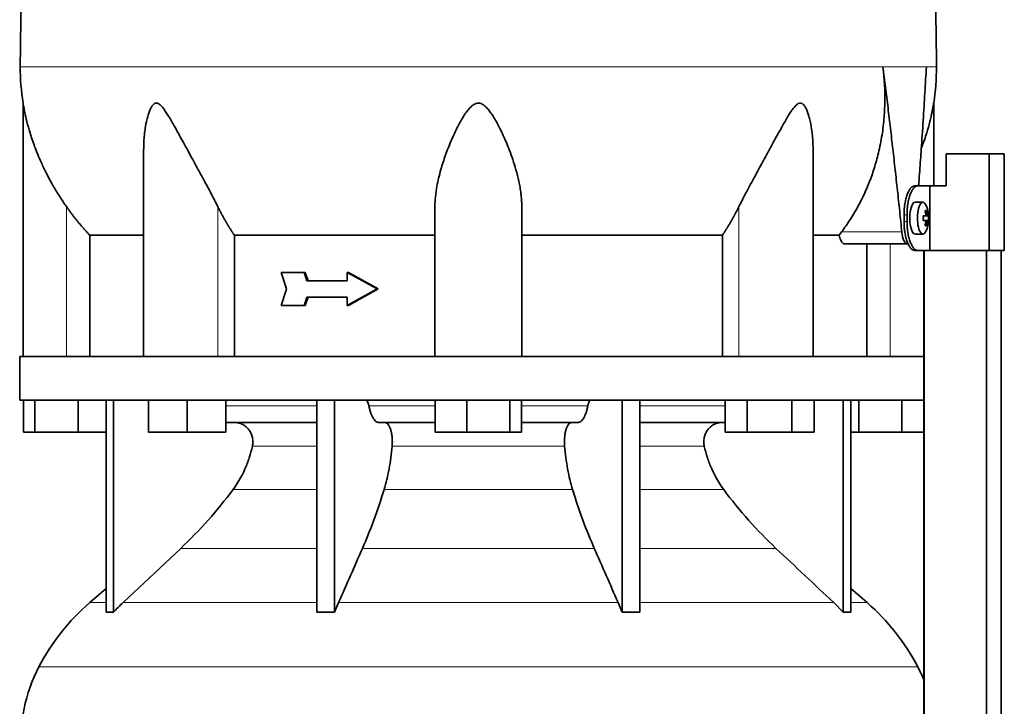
# Model space of a CAD drawing. Header units: millimetres. Extents: x 432 to 1317, y -1117 to 1316.
# Tile 22 of 26: x 940 to 1246, y 388 to 602. Entities that reach past the tile are written whole.
import ezdxf

# ---------------------------------------------------------------- set-up
doc = ezdxf.new("R2010")
doc.units = ezdxf.units.MM
for name, color, linetype in [('LOW_334-1', 7, 'Continuous'), ('M5X8_UNI7687', 7, 'Continuous'), ('VSI344-454_TERMI', 7, 'Continuous'), ('VSI344-454_TESTA', 7, 'Continuous'), ('VSI344_DIFFUSORE', 7, 'Continuous')]:
    doc.layers.add(name, color=color, linetype=linetype)

# ---------------------------------------------------------------- blocks, each defined once
blk = doc.blocks.new('SE3')
at = {"layer": 'LOW_334-1', "color": 7, "linetype": 'Continuous', "lineweight": 35}
for p, q in [((1221.45, 530.14), (1221.45, 497.14)), ((1221.52, 530.14), (1221.52, 288.14)), ((1240.9, 288.14), (1240.9, 530.14)), ((1245.45, 288.14), (1245.45, 530.14)), ((1221.5, 483.64), (1221.5, 497.14)), ((1221.45, 483.64), (1221.45, 288.14))]:
    blk.add_line(p, q, dxfattribs=at)
at = {"layer": 'M5X8_UNI7687', "color": 7, "linetype": 'Continuous', "lineweight": 35}
for p, q in [((1221.16, 545.07), (1218.81, 545.14)), ((1222.32, 542.48), (1221.91, 542.17)), ((1221.29, 540.8), (1221.87, 540.85)), ((1222.88, 540.83), (1221.29, 540.72)), ((1222.88, 539.45), (1221.29, 539.57)), ((1221.87, 539.43), (1221.29, 539.49)), ((1222.32, 537.81), (1221.91, 538.11)), ((1218.81, 535.14), (1221.16, 535.21))]:
    blk.add_line(p, q, dxfattribs=at)
at = {"layer": 'M5X8_UNI7687', "color": 4, "linetype": 'Continuous', "lineweight": 9}
for p, q in [((1222.69, 540.85), (1221.29, 540.73)), ((1221.29, 540.8), (1221.86, 540.85)), ((1221.29, 539.56), (1222.69, 539.43)), ((1221.86, 539.43), (1221.29, 539.49)), ((1222.03, 541.31), (1222.52, 541.35)), ((1222.52, 538.93), (1222.03, 538.98))]:
    blk.add_line(p, q, dxfattribs=at)
at = {"layer": 'M5X8_UNI7687', "color": 7, "linetype": 'Continuous', "lineweight": 35}
for centre, radius, start, end in [((1212.97, 540.14), 10, 337.7946, 22.2054), ((1213.29, 540.14), 9.62, 355.8727, 4.1273)]:
    blk.add_arc(centre, radius, start, end, dxfattribs=at)
for centre, major_axis, ratio, start_param, end_param in [((1218.8, 540.14), (0, 5), 0.34202, 0, 3.151709), ((1221.15, 540.14), (0, -4.93), 0.34202, 2.444185, 6.283185), ((1215.05, 537.08), (7.67, 5.19), 0.199978, 0.212267, 0.361959), ((1213.04, 540.14), (0, 10), 0.906308, 4.833518, 4.948078), ((1212.93, 540.14), (0, 10), 0.965926, 4.833518, 4.948078), ((1212.98, 539.99), (9.97, 0.82), 0.029809, 0.468971, 0.583531), ((1216.09, 540.14), (0, -9.26), 0.562348, 1.49595, 1.645642), ((1212.98, 540.3), (9.97, -0.82), 0.029809, -0.583531, -0.468971), ((1213.04, 540.14), (0, -10), 0.906308, 1.335108, 1.449667), ((1212.93, 540.14), (0, -10), 0.965926, 1.335108, 1.449667), ((1212.98, 539.99), (9.97, 0.82), 0.029809, 0.112154, 0.226713), ((1212.98, 540.3), (9.97, -0.82), 0.029809, -0.226713, -0.112154), ((1221.15, 540.14), (0, -4.93), 0.34202, 0, 0.697408), ((1215.05, 543.21), (7.67, -5.19), 0.199978, -0.361959, -0.212267)]:
    blk.add_ellipse(centre, major_axis=major_axis, ratio=ratio, start_param=start_param, end_param=end_param, dxfattribs=at)
for points in [[(1221.86, 540.85), (1221.87, 540.85), (1221.89, 540.85), (1221.91, 540.86), (1221.93, 540.87), (1221.94, 540.89), (1221.96, 540.91), (1221.98, 540.94), (1221.99, 540.97), (1222.01, 541), (1222.02, 541.04), (1222.03, 541.08), (1222.03, 541.12), (1222.04, 541.16), (1222.04, 541.21), (1222.04, 541.25), (1222.04, 541.3), (1222.03, 541.33), (1222.03, 541.35)], [(1222.03, 538.93), (1222.03, 538.95), (1222.04, 538.99), (1222.04, 539.03), (1222.04, 539.08), (1222.04, 539.12), (1222.03, 539.17), (1222.03, 539.21), (1222.02, 539.25), (1222.01, 539.28), (1221.99, 539.32), (1221.98, 539.35), (1221.96, 539.37), (1221.94, 539.39), (1221.93, 539.41), (1221.91, 539.42), (1221.89, 539.43), (1221.87, 539.43), (1221.86, 539.43)], [(1222.52, 541.35), (1222.52, 541.33), (1222.52, 541.3), (1222.53, 541.25), (1222.54, 541.21), (1222.55, 541.16), (1222.56, 541.12), (1222.57, 541.08), (1222.58, 541.04), (1222.59, 541), (1222.6, 540.97), (1222.62, 540.94), (1222.63, 540.91), (1222.64, 540.89), (1222.65, 540.87), (1222.66, 540.86), (1222.68, 540.85), (1222.68, 540.85), (1222.69, 540.85)], [(1222.69, 539.43), (1222.68, 539.43), (1222.68, 539.43), (1222.66, 539.42), (1222.65, 539.41), (1222.64, 539.39), (1222.63, 539.37), (1222.62, 539.35), (1222.6, 539.32), (1222.59, 539.28), (1222.58, 539.25), (1222.57, 539.21), (1222.56, 539.17), (1222.55, 539.12), (1222.54, 539.08), (1222.53, 539.03), (1222.52, 538.99), (1222.52, 538.95), (1222.52, 538.93)]]:
    blk.add_open_spline(points, degree=3, dxfattribs=at)
at = {"layer": 'VSI344-454_TERMI', "color": 7, "linetype": 'Continuous', "lineweight": 35}
for p, q in [((1241.78, 560.14), (1228.44, 560.14)), ((1228.44, 560.14), (1228.44, 550.14)), ((1246.46, 560.14), (1241.78, 560.14)), ((1241.78, 560.14), (1241.78, 530.14)), ((1246.46, 560.14), (1246.46, 530.14)), ((1218.52, 550.14), (1219.45, 550.14)), ((1219.45, 550.14), (1223.31, 550.14)), ((1223.31, 530.14), (1223.31, 550.14)), ((1223.31, 550.14), (1228.44, 550.14)), ((1215.3, 539.14), (1215.3, 541.14)), ((1216.22, 539.14), (1216.22, 541.14)), ((1219.45, 530.14), (1218.52, 530.14)), ((1219.45, 530.14), (1223.31, 530.14)), ((1241.78, 530.14), (1223.31, 530.14)), ((1246.46, 530.14), (1241.78, 530.14))]:
    blk.add_line(p, q, dxfattribs=at)
at = {"layer": 'VSI344-454_TERMI', "color": 4, "linetype": 'Continuous', "lineweight": 9}
for p, q in [((1215.3, 541.14), (1216.22, 541.14)), ((1216.22, 539.14), (1215.3, 539.14))]:
    blk.add_line(p, q, dxfattribs=at)
at = {"layer": 'VSI344-454_TERMI', "color": 7, "linetype": 'Continuous', "lineweight": 35}
for points, knots in [([(1215.3, 541.14), (1215.3, 541.24), (1215.3, 541.44), (1215.3, 541.73), (1215.31, 542.03), (1215.33, 542.32), (1215.34, 542.61), (1215.36, 542.9), (1215.39, 543.18), (1215.41, 543.47), (1215.45, 543.75), (1215.48, 544.03), (1215.52, 544.31), (1215.59, 544.77), (1215.7, 545.39), (1215.87, 546.15), (1216.07, 546.86), (1216.29, 547.52), (1216.54, 548.11), (1216.79, 548.64), (1217.07, 549.09), (1217.32, 549.43), (1217.54, 549.67), (1217.74, 549.84), (1217.94, 549.98), (1218.13, 550.07), (1218.33, 550.13), (1218.46, 550.14), (1218.52, 550.14)], [0, 0, 0, 0, 0.020997, 0.041894, 0.062714, 0.083478, 0.10421, 0.124932, 0.145667, 0.166438, 0.187266, 0.208175, 0.229186, 0.250321, 0.312381, 0.374613, 0.43743, 0.499971, 0.5625, 0.625324, 0.687531, 0.7496, 0.791733, 0.833468, 0.874982, 0.916455, 0.958068, 1, 1, 1, 1]), ([(1219.45, 550.14), (1219.42, 550.14), (1219.35, 550.14), (1219.25, 550.12), (1219.15, 550.1), (1219.06, 550.07), (1218.96, 550.02), (1218.86, 549.97), (1218.76, 549.91), (1218.66, 549.84), (1218.57, 549.76), (1218.47, 549.67), (1218.37, 549.57), (1218.21, 549.39), (1217.99, 549.09), (1217.72, 548.64), (1217.46, 548.11), (1217.22, 547.52), (1216.99, 546.86), (1216.79, 546.15), (1216.62, 545.39), (1216.49, 544.68), (1216.4, 544.04), (1216.33, 543.47), (1216.28, 542.9), (1216.25, 542.32), (1216.22, 541.73), (1216.22, 541.34), (1216.22, 541.14)], [0, 0, 0, 0, 0.021018, 0.041934, 0.062771, 0.083551, 0.104296, 0.125029, 0.145772, 0.166549, 0.18738, 0.20829, 0.2293, 0.250431, 0.312491, 0.374707, 0.437523, 0.500061, 0.56259, 0.62542, 0.687635, 0.749712, 0.791848, 0.833577, 0.875076, 0.916525, 0.958107, 1, 1, 1, 1]), ([(1218.52, 530.14), (1218.49, 530.14), (1218.43, 530.14), (1218.33, 530.16), (1218.23, 530.18), (1218.13, 530.22), (1218.03, 530.26), (1217.94, 530.31), (1217.84, 530.37), (1217.74, 530.45), (1217.64, 530.53), (1217.55, 530.62), (1217.45, 530.72), (1217.29, 530.9), (1217.07, 531.19), (1216.79, 531.64), (1216.54, 532.17), (1216.29, 532.77), (1216.07, 533.42), (1215.87, 534.13), (1215.7, 534.89), (1215.57, 535.6), (1215.48, 536.25), (1215.41, 536.81), (1215.36, 537.39), (1215.32, 537.96), (1215.3, 538.55), (1215.3, 538.94), (1215.3, 539.14)], [0, 0, 0, 0, 0.021018, 0.041935, 0.062772, 0.083552, 0.104298, 0.125031, 0.145774, 0.166551, 0.187383, 0.208292, 0.229302, 0.250433, 0.312493, 0.374709, 0.437524, 0.500062, 0.56259, 0.62542, 0.687635, 0.749712, 0.791848, 0.833577, 0.875075, 0.916525, 0.958107, 1, 1, 1, 1]), ([(1216.22, 539.14), (1216.22, 539.04), (1216.22, 538.85), (1216.23, 538.55), (1216.23, 538.26), (1216.25, 537.97), (1216.26, 537.67), (1216.28, 537.39), (1216.31, 537.1), (1216.34, 536.81), (1216.37, 536.53), (1216.4, 536.25), (1216.44, 535.97), (1216.51, 535.51), (1216.62, 534.89), (1216.79, 534.14), (1216.99, 533.42), (1217.22, 532.77), (1217.46, 532.17), (1217.72, 531.64), (1217.99, 531.19), (1218.24, 530.86), (1218.47, 530.61), (1218.66, 530.44), (1218.86, 530.31), (1219.06, 530.21), (1219.25, 530.15), (1219.38, 530.15), (1219.45, 530.14)], [0, 0, 0, 0, 0.020997, 0.041894, 0.062713, 0.083478, 0.10421, 0.124932, 0.145667, 0.166438, 0.187266, 0.208174, 0.229186, 0.250321, 0.31238, 0.374613, 0.43743, 0.499972, 0.562502, 0.625326, 0.687533, 0.749602, 0.791735, 0.83347, 0.874983, 0.916456, 0.958069, 1, 1, 1, 1])]:
    blk.add_open_spline(points, degree=3, knots=knots, dxfattribs=at)
at = {"layer": 'VSI344-454_TESTA', "color": 4, "linetype": 'Continuous', "lineweight": 9}
for p, q in [((1222.24, 587.17), (1208.74, 587.17)), ((955.01, 497.14), (955.01, 543.72)), ((1002.05, 497.14), (1002.05, 543.72)), ((1163.98, 497.14), (1163.98, 543.72)), ((1195.87, 535.85), (1214.61, 535.85)), ((1211.01, 497.14), (1211.01, 532.14))]:
    blk.add_line(p, q, dxfattribs=at)
at = {"layer": 'VSI344-454_TESTA', "color": 7, "linetype": 'Continuous', "lineweight": 35}
for p, q in [((941.51, 575.89), (941.51, 497.14)), ((1224.51, 550.14), (1224.51, 575.89)), ((979, 561.51), (979, 497.14)), ((1187.02, 497.14), (1187.02, 561.51)), ((1069.51, 497.14), (1069.51, 543.72)), ((1096.51, 497.14), (1096.51, 543.72)), ((1195.15, 534.84), (1195.87, 535.85)), ((962.26, 534.85), (962.26, 497.14)), ((1007.18, 534.85), (1007.18, 497.14)), ((1158.85, 534.85), (1158.85, 497.14)), ((1195.15, 534.85), (1187.13, 534.85)), ((1196.78, 532.14), (1216.38, 532.14)), ((1203.76, 532.14), (1203.76, 497.14)), ((1028.85, 523.31), (1021.7, 523.31)), ((1029.23, 523.31), (1028.85, 523.31)), ((1042.62, 523.31), (1042.23, 523.31)), ((1051.53, 518.14), (1042.23, 523.31)), ((1042.23, 523.31), (1042.23, 520.72)), ((1051.91, 518.14), (1042.62, 523.31)), ((1042.23, 520.72), (1029.69, 520.72)), ((1051.53, 518.14), (1042.23, 512.98)), ((1051.91, 518.14), (1042.62, 512.98)), ((1051.91, 518.14), (1051.53, 518.14)), ((1042.23, 515.56), (1029.69, 515.56)), ((1042.23, 515.56), (1042.23, 512.98)), ((1028.85, 512.98), (1021.7, 512.98)), ((1029.23, 512.98), (1028.85, 512.98)), ((1042.62, 512.98), (1042.23, 512.98))]:
    blk.add_line(p, q, dxfattribs=at)
for centre, start, end in [((1016.97, 587.27), 180.0677, 188.5808), ((1149.05, 587.27), 351.4198, 359.9323)]:
    blk.add_arc(centre, 76.32, start, end, dxfattribs=at)
for points, degree, knots in [([(967.75, 723.6), (966.29, 718.73), (962.33, 708.88), (955.07, 693.73), (948.89, 677.37), (945.14, 660.85), (942.92, 644.7), (941.67, 628.73), (941, 612.85), (940.8, 599.08), (940.66, 590.53), (940.66, 587.18)], 3, [0, 0, 0, 0, 0.117079, 0.240569, 0.360617, 0.476421, 0.590288, 0.703407, 0.816259, 0.929029, 1, 1, 1, 1]), ([(1198.27, 723.6), (1199.73, 718.73), (1203.69, 708.88), (1210.95, 693.73), (1217.14, 677.37), (1220.88, 660.85), (1223.1, 644.7), (1224.35, 628.73), (1225.02, 612.85), (1225.23, 599.08), (1225.37, 590.53), (1225.37, 587.18)], 3, [0, 0, 0, 0, 0.117079, 0.240569, 0.360617, 0.476421, 0.590288, 0.703407, 0.816259, 0.929029, 1, 1, 1, 1]), ([(1195.87, 535.85), (1196.35, 536.49), (1197.3, 537.78), (1198.63, 539.79), (1199.9, 541.84), (1201.09, 543.94), (1202.2, 546.08), (1203.23, 548.27), (1204.18, 550.49), (1205.05, 552.75), (1205.85, 555.04), (1206.56, 557.36), (1207.48, 560.75), (1208.41, 565.24), (1209.12, 570.83), (1209.4, 576.36), (1209.3, 581.81), (1208.92, 585.4), (1208.74, 587.17)], 3, [0, 0, 0, 0, 0.045711, 0.091341, 0.13689, 0.182361, 0.227753, 0.273067, 0.318303, 0.363461, 0.408543, 0.453547, 0.498475, 0.603623, 0.706356, 0.806668, 0.904552, 1, 1, 1, 1]), ([(1219.82, 550.14), (1219.85, 550.53), (1219.97, 552.09), (1220.16, 554.79), (1220.41, 558.19), (1220.77, 563.41), (1221.23, 570.34), (1221.77, 578.89), (1222.09, 584.46), (1222.24, 587.17)], 3, [0.2784568, 0.2784568, 0.2784568, 0.2784568, 0.3008671, 0.3697767, 0.4361634, 0.5000272, 0.6747049, 0.8413625, 1, 1, 1, 1]), ([(955.01, 543.72), (954.7, 544.16), (954.08, 545.07), (953.15, 546.48), (952.21, 547.96), (951.27, 549.52), (950.11, 551.54), (948.73, 554.14), (947.3, 557.1), (946.09, 559.9), (944.87, 563.03), (943.72, 566.44), (942.73, 569.98), (942.13, 572.6), (941.81, 574.2), (941.64, 575.11), (941.54, 575.7), (941.51, 575.88), (941.51, 575.88)], 3, [0, 0, 0, 0, 0.0207315, 0.0423915, 0.0649855, 0.0885178, 0.1129927, 0.1557981, 0.2041241, 0.2433105, 0.2789295, 0.3409942, 0.392778, 0.4359518, 0.4604978, 0.4716154, 0.4871189, 0.4999917, 0.4999917, 0.4999917, 0.4999917]), ([(1002.05, 543.72), (1001.83, 544.15), (1001.39, 545.03), (1000.69, 546.4), (999.87, 547.96), (998.94, 549.71), (997.62, 552.15), (996.05, 555.03), (994.31, 558.2), (992.77, 561.02), (991.41, 563.51), (990.2, 565.73), (988.82, 568.24), (987.56, 570.49), (986.37, 572.47), (985.56, 573.7), (984.76, 574.75), (983.97, 575.54), (983.12, 575.97), (982.31, 575.78), (981.67, 575.12), (981.13, 574.19), (980.66, 573.06), (980.08, 571.2), (979.62, 569.03), (979.27, 566.55), (979.07, 564.37), (979.01, 562.66), (979, 561.7), (979, 561.51)], 3, [0, 0, 0, 0, 0.020247, 0.0413012, 0.0631676, 0.0911499, 0.1206822, 0.1725651, 0.2189806, 0.2600001, 0.2962057, 0.3283254, 0.3570821, 0.4069553, 0.4285992, 0.4484587, 0.4665056, 0.4826091, 0.4971306, 0.5113122, 0.5266668, 0.543344, 0.562023, 0.5826937, 0.6304427, 0.6595254, 0.6923195, 0.7261108, 0.7344062, 0.7344062, 0.7344062, 0.7344062]), ([(1096.51, 543.72), (1096.51, 544.15), (1096.49, 545.03), (1096.4, 546.4), (1096.23, 547.96), (1095.97, 549.71), (1095.49, 552.15), (1094.76, 555.03), (1093.78, 558.2), (1092.76, 561.02), (1091.77, 563.51), (1090.8, 565.73), (1089.62, 568.24), (1088.43, 570.49), (1087.19, 572.47), (1086.3, 573.7), (1085.37, 574.75), (1084.38, 575.54), (1083.26, 575.97), (1082.08, 575.78), (1081.06, 575.12), (1080.13, 574.19), (1079.24, 573.06), (1078.01, 571.2), (1076.81, 569.03), (1075.6, 566.55), (1074.62, 564.37), (1073.68, 562.1), (1072.53, 559.05), (1071.5, 555.87), (1070.65, 552.64), (1070.05, 549.79), (1069.61, 546.82), (1069.54, 544.72), (1069.51, 543.72)], 3, [0, 0, 0, 0, 0.020247, 0.041301, 0.063168, 0.09115, 0.120682, 0.172565, 0.218981, 0.26, 0.296206, 0.328325, 0.357082, 0.406955, 0.428599, 0.448459, 0.466506, 0.482609, 0.497131, 0.511312, 0.526667, 0.543344, 0.562023, 0.582694, 0.630443, 0.659525, 0.692319, 0.726111, 0.759233, 0.82594, 0.865768, 0.902245, 0.953307, 1, 1, 1, 1]), ([(1187.02, 561.51), (1187.02, 562.21), (1186.99, 563.64), (1186.84, 565.73), (1186.54, 568.24), (1186.12, 570.49), (1185.56, 572.47), (1185.11, 573.7), (1184.6, 574.75), (1184, 575.54), (1183.25, 575.97), (1182.4, 575.78), (1181.6, 575.12), (1180.82, 574.19), (1180.03, 573.06), (1178.87, 571.2), (1177.64, 569.03), (1176.27, 566.55), (1175.08, 564.37), (1173.84, 562.1), (1172.17, 559.05), (1170.43, 555.87), (1168.67, 552.64), (1167.12, 549.79), (1165.54, 546.82), (1164.48, 544.72), (1163.98, 543.72)], 3, [0.2656245, 0.2656245, 0.2656245, 0.2656245, 0.2962057, 0.3283254, 0.3570821, 0.4069553, 0.4285992, 0.4484587, 0.4665056, 0.4826091, 0.4971306, 0.5113122, 0.5266668, 0.543344, 0.562023, 0.5826937, 0.6304427, 0.6595254, 0.6923195, 0.7261108, 0.7592332, 0.8259403, 0.8657684, 0.9022453, 0.9533075, 1, 1, 1, 1]), ([(1224.51, 575.88), (1224.51, 575.88), (1224.51, 575.88), (1224.48, 575.7), (1224.37, 575.04), (1224.19, 574.09), (1223.97, 572.96), (1223.67, 571.61), (1223.17, 569.52), (1222.3, 566.42), (1221.35, 563.6), (1220.73, 561.97), (1220.65, 561.76)], 3, [0.4999935, 0.4999935, 0.4999935, 0.4999935, 0.5000341, 0.5129562, 0.5284792, 0.5444389, 0.5641957, 0.583938, 0.6074587, 0.6593255, 0.7214848, 0.730703, 0.730703, 0.730703, 0.730703]), ([(962.26, 534.85), (960.27, 536.95), (958.45, 539.17), (956.65, 541.37), (955.01, 543.72)], 2, [0, 0, 0, 0.5, 0.5, 1, 1, 1]), ([(1007.18, 534.85), (1005.76, 536.95), (1004.48, 539.17), (1003.21, 541.37), (1002.05, 543.72)], 2, [0, 0, 0, 0.5, 0.5, 1, 1, 1]), ([(1163.98, 543.72), (1162.82, 541.37), (1161.54, 539.17), (1160.26, 536.95), (1158.85, 534.85)], 2, [0, 0, 0, 0.5, 0.5, 1, 1, 1]), ([(1214.61, 535.85), (1214.62, 535.77), (1214.64, 535.62), (1214.67, 535.4), (1214.7, 535.18), (1214.74, 534.97), (1214.78, 534.76), (1214.82, 534.56), (1214.91, 534.2), (1215.05, 533.71), (1215.28, 533.16), (1215.53, 532.71), (1215.76, 532.44), (1215.95, 532.29), (1216.09, 532.2), (1216.23, 532.15), (1216.33, 532.15), (1216.38, 532.14)], 3, [0, 0, 0, 0, 0.036137, 0.072006, 0.107687, 0.143258, 0.1788, 0.214393, 0.250117, 0.375419, 0.499764, 0.624342, 0.749875, 0.812239, 0.874428, 0.936872, 1, 1, 1, 1]), ([(962.26, 534.85), (962.9, 534.84), (963.93, 534.84), (966.77, 534.84), (968.58, 534.84), (972.94, 534.84), (975.49, 534.84), (978.55, 534.84), (978.72, 534.84), (978.89, 534.84)], 3, [0, 0, 0, 0, 0.25, 0.25, 0.5, 0.5, 0.75, 0.75, 0.764371, 0.764371, 0.764371, 0.764371]), ([(1007.18, 534.85), (1011.63, 534.84), (1016.33, 534.84), (1026.14, 534.84), (1031.25, 534.84), (1041.78, 534.84), (1047.2, 534.84), (1058.23, 534.84), (1063.85, 534.84), (1069.51, 534.85)], 3, [0, 0, 0, 0, 0.25, 0.25, 0.5, 0.5, 0.75, 0.75, 1, 1, 1, 1]), ([(1096.51, 534.85), (1102.17, 534.84), (1107.79, 534.84), (1118.83, 534.84), (1124.24, 534.84), (1134.77, 534.84), (1139.88, 534.84), (1149.69, 534.84), (1154.4, 534.84), (1158.85, 534.85)], 3, [0, 0, 0, 0, 0.25, 0.25, 0.5, 0.5, 0.75, 0.75, 1, 1, 1, 1]), ([(1196.78, 532.14), (1196.75, 532.14), (1196.7, 532.15), (1196.62, 532.16), (1196.54, 532.19), (1196.46, 532.22), (1196.38, 532.27), (1196.25, 532.36), (1196.07, 532.54), (1195.84, 532.85), (1195.64, 533.24), (1195.48, 533.63), (1195.36, 533.97), (1195.28, 534.25), (1195.21, 534.54), (1195.17, 534.74), (1195.15, 534.85)], 3, [0, 0, 0, 0, 0.041685, 0.083129, 0.124417, 0.165635, 0.206869, 0.248205, 0.373034, 0.498358, 0.621809, 0.745536, 0.809628, 0.873199, 0.936554, 1, 1, 1, 1])]:
    blk.add_open_spline(points, degree=degree, knots=knots, dxfattribs=at)
at = {"layer": 'VSI344-454_TESTA', "color": 4, "linetype": 'Continuous', "lineweight": 9}
for points, weights in [([(940.66, 587.18), (940.66, 587.18), (1121.38, 587.18), (1208.74, 587.17)], [1, 0.494458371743, 0.494458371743, 1]), ([(1222.24, 587.17), (1224.32, 587.18), (1225.37, 587.18), (1225.37, 587.18)], [1, 0.996331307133, 0.996331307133, 1])]:
    blk.add_rational_spline(points, weights, degree=3, dxfattribs=at)
at = {"layer": 'VSI344-454_TESTA', "color": 7, "linetype": 'Continuous', "lineweight": 35}
for points, degree in [([(1214.61, 535.85), (1211.98, 561.62), (1208.74, 587.17)], 2), ([(1023.34, 518.14), (1022.79, 519.86), (1022.24, 521.59), (1021.7, 523.31)], 3), ([(1029.69, 520.72), (1029.41, 521.59), (1029.13, 522.45), (1028.85, 523.31)], 3), ([(1030.08, 520.72), (1029.79, 521.59), (1029.51, 522.45), (1029.23, 523.31)], 3), ([(1023.34, 518.14), (1022.79, 516.42), (1022.24, 514.7), (1021.7, 512.98)], 3), ([(1029.69, 515.56), (1029.41, 514.7), (1029.13, 513.84), (1028.85, 512.98)], 3), ([(1030.08, 515.56), (1029.79, 514.7), (1029.51, 513.84), (1029.23, 512.98)], 3)]:
    blk.add_open_spline(points, degree=degree, dxfattribs=at)
at = {"layer": 'VSI344_DIFFUSORE', "color": 7, "linetype": 'Continuous', "lineweight": 35}
for p, q in [((940.51, 497.14), (1221.5, 497.14)), ((940.51, 497.14), (940.51, 483.64)), ((940.51, 483.64), (1221.5, 483.64)), ((941.63, 473.64), (941.63, 483.64)), ((945.21, 473.64), (945.21, 483.64)), ((958.6, 473.64), (958.6, 483.64)), ((967.3, 417.68), (967.3, 483.64)), ((969.6, 417.68), (969.6, 483.64)), ((980.5, 473.64), (980.5, 483.64)), ((992.5, 473.64), (992.5, 483.64)), ((1004.5, 473.64), (1004.5, 483.64)), ((1032.79, 417.68), (1032.79, 483.64)), ((1038.33, 417.68), (1038.33, 483.64)), ((1069.63, 473.64), (1069.63, 483.64)), ((1079.43, 473.64), (1079.43, 483.64)), ((1092.81, 473.64), (1092.81, 483.64)), ((1096.4, 473.64), (1096.4, 483.64)), ((1127.69, 417.68), (1127.69, 483.64)), ((1133.24, 417.68), (1133.24, 483.64)), ((1159.66, 473.64), (1159.66, 483.64)), ((1166.59, 473.64), (1166.59, 483.64)), ((1180.45, 473.64), (1180.45, 483.64)), ((1187.38, 473.64), (1187.38, 483.64)), ((1196.42, 417.68), (1196.42, 483.64)), ((1198.72, 417.68), (1198.72, 483.64)), ((1201.21, 473.64), (1201.21, 483.64)), ((1214.6, 473.64), (1214.6, 483.64)), ((1032.79, 476.64), (1004.5, 476.64)), ((1069.63, 476.64), (1052.13, 476.64)), ((1113.9, 476.64), (1096.4, 476.64)), ((1159.66, 476.64), (1133.24, 476.64)), ((945.21, 473.64), (941.63, 473.64)), ((958.6, 473.64), (945.21, 473.64)), ((967.3, 473.64), (958.6, 473.64)), ((992.5, 473.64), (980.5, 473.64)), ((1004.5, 473.64), (992.5, 473.64)), ((1079.43, 473.64), (1069.63, 473.64)), ((1092.81, 473.64), (1079.43, 473.64)), ((1096.4, 473.64), (1092.81, 473.64)), ((1166.59, 473.64), (1159.66, 473.64)), ((1180.45, 473.64), (1166.59, 473.64)), ((1187.38, 473.64), (1180.45, 473.64)), ((1201.21, 473.64), (1198.72, 473.64)), ((1214.6, 473.64), (1201.21, 473.64)), ((1221.45, 473.64), (1214.6, 473.64)), ((990.52, 437.55), (972.6, 420.69)), ((967.3, 425.11), (962.22, 420.69)), ((1203.8, 420.69), (1198.72, 425.11)), ((1038.33, 417.68), (1039.57, 420.69)), ((1193.43, 420.69), (1196.42, 417.68)), ((1032.79, 417.68), (1038.33, 417.68)), ((1196.42, 417.68), (1198.72, 417.68))]:
    blk.add_line(p, q, dxfattribs=at)
at = {"layer": 'VSI344_DIFFUSORE', "color": 4, "linetype": 'Continuous', "lineweight": 9}
for p, q in [((1004.5, 481.86), (1032.79, 481.86)), ((1049, 481.86), (1069.63, 481.86)), ((1096.4, 481.86), (1117.02, 481.86)), ((1133.24, 481.86), (1159.66, 481.86)), ((1032.79, 469.31), (1012.79, 469.31)), ((1109.8, 469.31), (1056.22, 469.31)), ((1153.23, 469.31), (1133.24, 469.31)), ((1006.77, 455.84), (1032.79, 455.84)), ((1053.73, 455.84), (1112.29, 455.84)), ((1133.24, 455.84), (1159.25, 455.84)), ((990.52, 437.55), (1032.79, 437.55)), ((1047, 437.55), (1119.03, 437.55)), ((1133.24, 437.55), (1175.5, 437.55)), ((967.3, 420.69), (962.22, 420.69)), ((972.6, 420.69), (1032.79, 420.69)), ((1039.57, 420.69), (1126.45, 420.69)), ((1133.24, 420.69), (1193.43, 420.69)), ((1198.72, 420.69), (1203.8, 420.69)), ((946.44, 400.7), (1219.59, 400.7))]:
    blk.add_line(p, q, dxfattribs=at)
at = {"layer": 'VSI344_DIFFUSORE', "color": 7, "linetype": 'Continuous', "lineweight": 35}
for centre, radius, start, end in [((1007.18, 368.97), 68.53, 131, 152.418), ((1158.84, 368.97), 68.53, 27.582, 49), ((990.69, 377.58), 49.92, 152.418, 183.9452), ((1175.34, 377.58), 49.92, 22.5431, 27.582)]:
    blk.add_arc(centre, radius, start, end, dxfattribs=at)
for points, knots in [([(1047.93, 483.64), (1047.99, 483.64), (1048.04, 483.63), (1048.15, 483.59), (1048.21, 483.56), (1048.37, 483.44), (1048.47, 483.32), (1048.66, 483), (1048.74, 482.81), (1048.85, 482.48), (1048.89, 482.36), (1048.95, 482.12), (1048.98, 481.99), (1049, 481.86)], [0, 0, 0, 0, 0.125, 0.125, 0.25, 0.25, 0.5, 0.5, 0.75, 0.75, 0.875, 0.875, 1, 1, 1, 1]), ([(1118.09, 483.64), (1118.04, 483.64), (1117.98, 483.63), (1117.87, 483.59), (1117.82, 483.56), (1117.66, 483.44), (1117.55, 483.32), (1117.36, 483), (1117.28, 482.81), (1117.17, 482.48), (1117.13, 482.36), (1117.07, 482.12), (1117.05, 481.99), (1117.02, 481.86)], [0, 0, 0, 0, 0.125, 0.125, 0.25, 0.25, 0.5, 0.5, 0.75, 0.75, 0.875, 0.875, 1, 1, 1, 1]), ([(1052.13, 476.64), (1051.96, 476.64), (1051.8, 476.67), (1051.48, 476.79), (1051.32, 476.88), (1051.01, 477.12), (1050.85, 477.27), (1050.55, 477.63), (1050.41, 477.83), (1049.99, 478.52), (1049.75, 479.08), (1049.42, 480.04), (1049.32, 480.39), (1049.15, 481.1), (1049.07, 481.47), (1049, 481.86)], [0, 0, 0, 0, 0.125, 0.125, 0.25, 0.25, 0.375, 0.375, 0.5, 0.5, 0.75, 0.75, 0.875, 0.875, 1, 1, 1, 1]), ([(1113.9, 476.64), (1114.06, 476.64), (1114.22, 476.67), (1114.55, 476.79), (1114.7, 476.88), (1115.02, 477.12), (1115.17, 477.27), (1115.47, 477.63), (1115.61, 477.83), (1116.03, 478.52), (1116.28, 479.08), (1116.6, 480.04), (1116.7, 480.39), (1116.88, 481.1), (1116.95, 481.47), (1117.02, 481.86)], [0, 0, 0, 0, 0.125, 0.125, 0.25, 0.25, 0.375, 0.375, 0.5, 0.5, 0.75, 0.75, 0.875, 0.875, 1, 1, 1, 1]), ([(1012.79, 469.31), (1012.88, 469.74), (1012.93, 470.2), (1012.93, 471.09), (1012.88, 471.54), (1012.74, 472.2), (1012.68, 472.42), (1012.55, 472.84), (1012.46, 473.05), (1012.19, 473.66), (1011.97, 474.04), (1011.58, 474.56), (1011.45, 474.73), (1011.15, 475.05), (1011, 475.2), (1010.67, 475.48), (1010.5, 475.6), (1010.15, 475.84), (1009.97, 475.95), (1009.41, 476.24), (1009.02, 476.39), (1008.41, 476.54), (1008.21, 476.58), (1007.79, 476.63), (1007.59, 476.64), (1007.38, 476.64)], [0, 0, 0, 0, 0.125, 0.125, 0.25, 0.25, 0.3125, 0.3125, 0.375, 0.375, 0.5, 0.5, 0.5625, 0.5625, 0.625, 0.625, 0.6875, 0.6875, 0.75, 0.75, 0.875, 0.875, 0.9375, 0.9375, 1, 1, 1, 1]), ([(1053.98, 476.64), (1054.15, 476.64), (1054.32, 476.59), (1054.66, 476.39), (1054.82, 476.25), (1055.13, 475.85), (1055.28, 475.61), (1055.55, 475.05), (1055.67, 474.73), (1055.88, 474.03), (1055.98, 473.65), (1056.12, 472.84), (1056.18, 472.42), (1056.26, 471.54), (1056.28, 471.09), (1056.28, 470.2), (1056.26, 469.74), (1056.22, 469.31)], [0, 0, 0, 0, 0.125, 0.125, 0.25, 0.25, 0.375, 0.375, 0.5, 0.5, 0.625, 0.625, 0.75, 0.75, 0.875, 0.875, 1, 1, 1, 1]), ([(1112.04, 476.64), (1111.87, 476.64), (1111.7, 476.59), (1111.36, 476.39), (1111.2, 476.25), (1110.89, 475.85), (1110.74, 475.61), (1110.47, 475.05), (1110.35, 474.73), (1110.14, 474.03), (1110.05, 473.65), (1109.9, 472.84), (1109.84, 472.42), (1109.76, 471.54), (1109.75, 471.09), (1109.75, 470.2), (1109.76, 469.74), (1109.8, 469.31)], [0, 0, 0, 0, 0.125, 0.125, 0.25, 0.25, 0.375, 0.375, 0.5, 0.5, 0.625, 0.625, 0.75, 0.75, 0.875, 0.875, 1, 1, 1, 1]), ([(1153.23, 469.31), (1153.14, 469.74), (1153.1, 470.2), (1153.1, 471.09), (1153.14, 471.54), (1153.28, 472.2), (1153.34, 472.42), (1153.48, 472.84), (1153.56, 473.05), (1153.83, 473.66), (1154.05, 474.04), (1154.44, 474.56), (1154.58, 474.73), (1154.87, 475.05), (1155.03, 475.2), (1155.35, 475.48), (1155.52, 475.6), (1155.87, 475.84), (1156.05, 475.95), (1156.62, 476.24), (1157, 476.39), (1157.61, 476.54), (1157.82, 476.58), (1158.23, 476.63), (1158.44, 476.64), (1158.64, 476.64)], [0, 0, 0, 0, 0.125, 0.125, 0.25, 0.25, 0.3125, 0.3125, 0.375, 0.375, 0.5, 0.5, 0.5625, 0.5625, 0.625, 0.625, 0.6875, 0.6875, 0.75, 0.75, 0.875, 0.875, 0.9375, 0.9375, 1, 1, 1, 1]), ([(1006.77, 455.84), (1008.22, 457.8), (1009.46, 459.92), (1011, 463.35), (1011.44, 464.51), (1012.21, 466.88), (1012.53, 468.09), (1012.79, 469.31)], [0, 0, 0, 0, 0.5, 0.5, 0.75, 0.75, 1, 1, 1, 1]), ([(1056.22, 469.31), (1056.11, 468.09), (1055.98, 466.88), (1055.66, 464.51), (1055.48, 463.35), (1054.84, 459.92), (1054.33, 457.8), (1053.73, 455.84)], [0, 0, 0, 0, 0.25, 0.25, 0.5, 0.5, 1, 1, 1, 1]), ([(1109.8, 469.31), (1109.91, 468.09), (1110.04, 466.88), (1110.36, 464.51), (1110.55, 463.35), (1111.18, 459.92), (1111.69, 457.8), (1112.29, 455.84)], [0, 0, 0, 0, 0.25, 0.25, 0.5, 0.5, 1, 1, 1, 1]), ([(1159.25, 455.84), (1157.8, 457.8), (1156.56, 459.92), (1155.03, 463.35), (1154.58, 464.51), (1153.81, 466.88), (1153.49, 468.09), (1153.23, 469.31)], [0, 0, 0, 0, 0.5, 0.5, 0.75, 0.75, 1, 1, 1, 1]), ([(990.52, 437.55), (993.46, 440.31), (996.29, 443.22), (1001.75, 449.37), (1004.33, 452.55), (1006.77, 455.84)], [0, 0, 0, 0, 0.5, 0.5, 1, 1, 1, 1]), ([(1053.73, 455.84), (1052.72, 452.55), (1051.65, 449.37), (1049.39, 443.23), (1048.21, 440.31), (1047, 437.55)], [0, 0, 0, 0, 0.5, 0.5, 1, 1, 1, 1]), ([(1112.29, 455.84), (1113.3, 452.55), (1114.37, 449.37), (1116.63, 443.23), (1117.81, 440.31), (1119.03, 437.55)], [0, 0, 0, 0, 0.5, 0.5, 1, 1, 1, 1]), ([(1175.5, 437.55), (1172.57, 440.31), (1169.73, 443.22), (1164.27, 449.37), (1161.69, 452.55), (1159.25, 455.84)], [0, 0, 0, 0, 0.5, 0.5, 1, 1, 1, 1])]:
    blk.add_open_spline(points, degree=3, knots=knots, dxfattribs=at)
for points in [[(1039.57, 420.69), (1042.05, 426.31), (1044.52, 431.93), (1047, 437.55)], [(1126.45, 420.69), (1123.98, 426.31), (1121.5, 431.93), (1119.03, 437.55)], [(1175.5, 437.55), (1181.48, 431.93), (1187.45, 426.31), (1193.43, 420.69)], [(972.6, 420.69), (971.57, 419.72), (970.57, 418.72), (969.6, 417.68)], [(1127.69, 417.68), (1127.29, 418.72), (1126.88, 419.72), (1126.45, 420.69)], [(969.6, 417.68), (968.83, 417.73), (968.07, 417.73), (967.3, 417.68)], [(1133.24, 417.68), (1131.39, 417.73), (1129.54, 417.73), (1127.69, 417.68)]]:
    blk.add_open_spline(points, degree=3, dxfattribs=at)

msp = doc.modelspace()

# ---------------------------------------------------------------- block references
msp.add_blockref('SE3', (0, 0))

doc.saveas('drawing.dxf')
